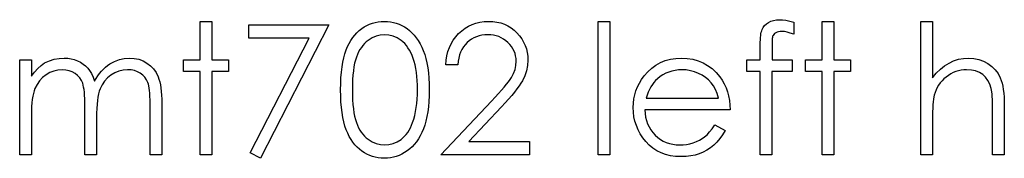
# Model space of a CAD drawing. Header units: inches. Extents: x -122 to 123, y -201 to 75.
# Tile 171 of 191: x -1.797 to -0.853, y 65.344 to 65.477. Entities that reach past the tile are written whole.
import ezdxf

# ---------------------------------------------------------------- set-up
doc = ezdxf.new("R2010")
doc.units = ezdxf.units.IN
doc.header["$MEASUREMENT"] = 0

msp = doc.modelspace()

# ---------------------------------------------------------------- linework, layer by layer
at = {"color": 7, "linetype": 'Continuous', "flags": 128}
for points in [[(-1.62425, 65.47572), (-1.61303, 65.47572), (-1.61303, 65.47572), (-1.61303, 65.43887), (-1.61303, 65.43887), (-1.597, 65.43887), (-1.597, 65.43887), (-1.597, 65.42765), (-1.597, 65.42765), (-1.61303, 65.42765), (-1.61303, 65.42765), (-1.61303, 65.34752), (-1.61303, 65.34752), (-1.62424, 65.34752), (-1.62424, 65.34752), (-1.62424, 65.42765), (-1.62424, 65.42765), (-1.64027, 65.42765), (-1.64027, 65.42765), (-1.64027, 65.43887), (-1.64027, 65.43887), (-1.62424, 65.43887), (-1.62424, 65.43887), (-1.62424, 65.47572)], [(-1.57777, 65.47252), (-1.50085, 65.47252), (-1.50085, 65.47252), (-1.56655, 65.34431), (-1.56655, 65.34431), (-1.57624, 65.34965), (-1.57624, 65.34965), (-1.51983, 65.4597), (-1.51983, 65.4597), (-1.57777, 65.4597), (-1.57777, 65.4597), (-1.57777, 65.47252)], [(-1.48963, 65.40997), (-1.48955, 65.41598), (-1.4893, 65.42164), (-1.48888, 65.42697), (-1.4883, 65.43193), (-1.48757, 65.43654), (-1.48665, 65.44079), (-1.48557, 65.4447), (-1.48434, 65.44826), (-1.48297, 65.45154), (-1.48144, 65.45462), (-1.47976, 65.45747), (-1.47796, 65.46015), (-1.47603, 65.4626), (-1.47398, 65.46486), (-1.47177, 65.46689), (-1.46942, 65.46874), (-1.46697, 65.47037), (-1.46444, 65.47179), (-1.46186, 65.473), (-1.45918, 65.47397), (-1.45645, 65.47475), (-1.45365, 65.4753), (-1.45079, 65.47562), (-1.44784, 65.47572), (-1.44784, 65.47572), (-1.44486, 65.47562), (-1.44193, 65.4753), (-1.4391, 65.47475), (-1.43632, 65.47397), (-1.43361, 65.473), (-1.43098, 65.47179), (-1.42841, 65.47037), (-1.42593, 65.46871), (-1.42355, 65.46686), (-1.42127, 65.46476), (-1.41914, 65.46245), (-1.41714, 65.45995), (-1.41526, 65.4572), (-1.41351, 65.45424), (-1.4119, 65.45106), (-1.4104, 65.44766), (-1.40907, 65.444), (-1.4079, 65.44004), (-1.40692, 65.43579), (-1.40612, 65.43123), (-1.40549, 65.42637), (-1.40504, 65.42119), (-1.40479, 65.41573), (-1.40469, 65.40997), (-1.40469, 65.40997), (-1.40479, 65.40424), (-1.40504, 65.3988), (-1.40549, 65.39364), (-1.40609, 65.38881), (-1.4069, 65.38428), (-1.40787, 65.38005), (-1.409, 65.37609), (-1.41033, 65.37246), (-1.4118, 65.36908), (-1.41341, 65.36592), (-1.41513, 65.36297), (-1.41701, 65.36022), (-1.41902, 65.35769), (-1.42117, 65.35538), (-1.42345, 65.35328), (-1.42585, 65.3514), (-1.42836, 65.34975), (-1.43093, 65.3483), (-1.43359, 65.34709), (-1.43629, 65.34609), (-1.43907, 65.34532), (-1.44193, 65.34477), (-1.44486, 65.34441), (-1.44784, 65.34431), (-1.44784, 65.34431), (-1.45079, 65.34441), (-1.45365, 65.34474), (-1.45645, 65.34529), (-1.45915, 65.34604), (-1.46181, 65.34699), (-1.46439, 65.3482), (-1.46689, 65.3496), (-1.46932, 65.3512), (-1.47165, 65.35303), (-1.47385, 65.35506), (-1.47591, 65.35731), (-1.47783, 65.35979), (-1.47964, 65.36244), (-1.48131, 65.36532), (-1.48287, 65.36843), (-1.48427, 65.37173), (-1.48552, 65.37531), (-1.48662, 65.37925), (-1.48752, 65.38353), (-1.48828, 65.38813), (-1.48888, 65.39307), (-1.4893, 65.39838), (-1.48955, 65.40401), (-1.48963, 65.40997)], [(-1.37745, 65.43406), (-1.38867, 65.43406), (-1.38867, 65.43406), (-1.38837, 65.43852), (-1.38772, 65.44277), (-1.38674, 65.4468), (-1.38539, 65.45066), (-1.38371, 65.45429), (-1.38168, 65.45775), (-1.3793, 65.46098), (-1.37657, 65.46401), (-1.37359, 65.46676), (-1.37041, 65.46914), (-1.36708, 65.47114), (-1.3636, 65.4728), (-1.35992, 65.47407), (-1.35609, 65.475), (-1.35208, 65.47555), (-1.3479, 65.47572), (-1.3479, 65.47572), (-1.34379, 65.47555), (-1.33986, 65.47502), (-1.33616, 65.47417), (-1.33263, 65.47297), (-1.32932, 65.47139), (-1.32622, 65.46949), (-1.32329, 65.46726), (-1.32058, 65.46466), (-1.31813, 65.46183), (-1.31603, 65.45887), (-1.31422, 65.45579), (-1.31275, 65.45261), (-1.31162, 65.44928), (-1.31079, 65.44583), (-1.31032, 65.44227), (-1.31014, 65.43857), (-1.31014, 65.43857), (-1.31047, 65.43336), (-1.31144, 65.42832), (-1.31305, 65.42347), (-1.31532, 65.41876), (-1.31678, 65.41635), (-1.31853, 65.41373), (-1.32058, 65.4109), (-1.32294, 65.40789), (-1.32562, 65.40464), (-1.32857, 65.40121), (-1.33185, 65.39757), (-1.33543, 65.39372), (-1.33543, 65.39372), (-1.36671, 65.36034), (-1.36671, 65.36034), (-1.30854, 65.36034), (-1.30854, 65.36034), (-1.30854, 65.34752), (-1.30854, 65.34752), (-1.39347, 65.34752), (-1.39347, 65.34752), (-1.345, 65.39925), (-1.345, 65.39925), (-1.34147, 65.40296), (-1.33826, 65.40641), (-1.33538, 65.40962), (-1.33283, 65.41257), (-1.3306, 65.4153), (-1.32867, 65.41776), (-1.32709, 65.41999), (-1.32582, 65.42196), (-1.32386, 65.42572), (-1.32246, 65.42958), (-1.32163, 65.43351), (-1.32136, 65.43756), (-1.32136, 65.43756), (-1.32148, 65.44012), (-1.32186, 65.44257), (-1.32246, 65.44493), (-1.32331, 65.4472), (-1.32444, 65.44941), (-1.32579, 65.45149), (-1.32737, 65.45349), (-1.32922, 65.45542), (-1.33125, 65.45717), (-1.33338, 65.4587), (-1.33561, 65.45997), (-1.33796, 65.46103), (-1.34044, 65.46185), (-1.34299, 65.46243), (-1.34567, 65.46278), (-1.34848, 65.4629), (-1.34848, 65.4629), (-1.35141, 65.46278), (-1.35421, 65.46243), (-1.35689, 65.46183), (-1.35944, 65.461), (-1.36187, 65.45995), (-1.36418, 65.45865), (-1.36636, 65.4571), (-1.36841, 65.45532), (-1.37029, 65.45334), (-1.37194, 65.45116), (-1.37339, 65.44878), (-1.37464, 65.44623), (-1.37567, 65.44347), (-1.37647, 65.44052), (-1.37707, 65.43739), (-1.37745, 65.43406)], [(-1.24283, 65.47572), (-1.23162, 65.47572), (-1.23162, 65.47572), (-1.23162, 65.34752), (-1.23162, 65.34752), (-1.24283, 65.34752), (-1.24283, 65.34752), (-1.24283, 65.47572)], [(-1.05534, 65.47497), (-1.05533, 65.46331), (-1.05533, 65.46331), (-1.05854, 65.46453), (-1.06149, 65.46541), (-1.06422, 65.46593), (-1.0667, 65.46611), (-1.0667, 65.46611), (-1.06838, 65.46601), (-1.06993, 65.46576), (-1.07131, 65.46531), (-1.07256, 65.46468), (-1.07361, 65.46393), (-1.07446, 65.46315), (-1.07509, 65.4623), (-1.07549, 65.4614), (-1.07564, 65.46085), (-1.07574, 65.4601), (-1.07587, 65.45915), (-1.07594, 65.45802), (-1.07602, 65.45667), (-1.07604, 65.45517), (-1.07609, 65.45344), (-1.07609, 65.45154), (-1.07609, 65.45154), (-1.07609, 65.43887), (-1.07609, 65.43887), (-1.05694, 65.43887), (-1.05694, 65.43887), (-1.05694, 65.42765), (-1.05694, 65.42765), (-1.07612, 65.42765), (-1.07612, 65.42765), (-1.07617, 65.34752), (-1.07617, 65.34752), (-1.08738, 65.34752), (-1.08738, 65.34752), (-1.08738, 65.42765), (-1.08738, 65.42765), (-1.10021, 65.42765), (-1.10021, 65.42765), (-1.10021, 65.43887), (-1.10021, 65.43887), (-1.08738, 65.43887), (-1.08738, 65.43887), (-1.08738, 65.45346), (-1.08738, 65.45346), (-1.08736, 65.45589), (-1.08726, 65.45812), (-1.08713, 65.46018), (-1.08693, 65.46208), (-1.08668, 65.46376), (-1.08636, 65.46528), (-1.08601, 65.46664), (-1.08558, 65.46779), (-1.08453, 65.46984), (-1.08315, 65.47167), (-1.08148, 65.4733), (-1.07947, 65.4747), (-1.07719, 65.47585), (-1.07469, 65.47668), (-1.07196, 65.47715), (-1.06901, 65.47733), (-1.06901, 65.47733), (-1.066, 65.47718), (-1.06272, 65.47675), (-1.05916, 65.476), (-1.05533, 65.47497)], [(-1.02809, 65.47572), (-1.01687, 65.47572), (-1.01687, 65.47572), (-1.01687, 65.43887), (-1.01687, 65.43887), (-1.00085, 65.43887), (-1.00085, 65.43887), (-1.00085, 65.42765), (-1.00085, 65.42765), (-1.01687, 65.42765), (-1.01687, 65.42765), (-1.01687, 65.34752), (-1.01687, 65.34752), (-1.02809, 65.34752), (-1.02809, 65.34752), (-1.02809, 65.42765), (-1.02809, 65.42765), (-1.04412, 65.42765), (-1.04412, 65.42765), (-1.04412, 65.43887), (-1.04412, 65.43887), (-1.02809, 65.43887), (-1.02809, 65.43887), (-1.02809, 65.47572)], [(-0.93354, 65.47572), (-0.92232, 65.47572), (-0.92232, 65.47572), (-0.92232, 65.42161), (-0.92232, 65.42161), (-0.91861, 65.42605), (-0.91471, 65.42988), (-0.91065, 65.43313), (-0.90639, 65.43576), (-0.90196, 65.43781), (-0.89733, 65.43929), (-0.89255, 65.44017), (-0.88756, 65.44047), (-0.88756, 65.44047), (-0.88251, 65.44014), (-0.87775, 65.43919), (-0.87329, 65.43756), (-0.86914, 65.43531), (-0.86538, 65.43251), (-0.86212, 65.42928), (-0.85942, 65.42557), (-0.85724, 65.42144), (-0.85634, 65.41911), (-0.85556, 65.41646), (-0.85491, 65.41353), (-0.85436, 65.41027), (-0.85396, 65.40669), (-0.85366, 65.40283), (-0.85346, 65.39865), (-0.85341, 65.39417), (-0.85341, 65.39417), (-0.85341, 65.34752), (-0.85341, 65.34752), (-0.86463, 65.34752), (-0.86463, 65.34752), (-0.86463, 65.39049), (-0.86463, 65.39049), (-0.86465, 65.39422), (-0.8647, 65.39762), (-0.8648, 65.4007), (-0.86495, 65.40348), (-0.86513, 65.40591), (-0.86535, 65.40802), (-0.86563, 65.40982), (-0.86593, 65.41127), (-0.86593, 65.41127), (-0.86728, 65.41548), (-0.86909, 65.41913), (-0.87134, 65.42221), (-0.87407, 65.42474), (-0.87725, 65.42672), (-0.88088, 65.42812), (-0.88499, 65.42898), (-0.88954, 65.42925), (-0.88954, 65.42925), (-0.89225, 65.42915), (-0.89488, 65.42882), (-0.89746, 65.42827), (-0.89993, 65.42752), (-0.90236, 65.42652), (-0.90469, 65.42534), (-0.90697, 65.42392), (-0.90917, 65.42229), (-0.91125, 65.42049), (-0.91313, 65.41861), (-0.91483, 65.41661), (-0.91636, 65.4145), (-0.91769, 65.4123), (-0.91884, 65.40999), (-0.91982, 65.40757), (-0.92059, 65.40506), (-0.92059, 65.40506), (-0.92099, 65.40323), (-0.92134, 65.40106), (-0.92164, 65.39853), (-0.92189, 65.39562), (-0.92207, 65.39239), (-0.92222, 65.38879), (-0.9223, 65.38485), (-0.92232, 65.38055), (-0.92232, 65.38055), (-0.92232, 65.34752), (-0.92232, 65.34752), (-0.93354, 65.34752), (-0.93354, 65.34752), (-0.93354, 65.47572)], [(-1.47841, 65.41002), (-1.47836, 65.40501), (-1.47816, 65.4003), (-1.47786, 65.3959), (-1.47746, 65.39184), (-1.47691, 65.38808), (-1.47626, 65.38463), (-1.47548, 65.3815), (-1.47458, 65.37869), (-1.47355, 65.37612), (-1.47243, 65.37371), (-1.4712, 65.37146), (-1.46985, 65.36938), (-1.46837, 65.36745), (-1.46679, 65.36567), (-1.46509, 65.36407), (-1.46329, 65.36262), (-1.45948, 65.36022), (-1.45557, 65.35851), (-1.45157, 65.35749), (-1.44746, 65.35714), (-1.44746, 65.35714), (-1.44333, 65.35746), (-1.43932, 65.35849), (-1.43547, 65.36014), (-1.43174, 65.36249), (-1.42996, 65.36392), (-1.42831, 65.3655), (-1.42675, 65.36728), (-1.4253, 65.3692), (-1.42397, 65.37128), (-1.42275, 65.37356), (-1.42164, 65.37599), (-1.42064, 65.37859), (-1.42064, 65.37859), (-1.41954, 65.38195), (-1.41856, 65.38546), (-1.41776, 65.38914), (-1.41709, 65.39297), (-1.41659, 65.39697), (-1.41621, 65.40116), (-1.41599, 65.40551), (-1.41591, 65.41002), (-1.41591, 65.41002), (-1.41599, 65.41453), (-1.41616, 65.41883), (-1.41651, 65.42292), (-1.41696, 65.4268), (-1.41756, 65.43048), (-1.41826, 65.43393), (-1.41914, 65.43719), (-1.42012, 65.44024), (-1.42122, 65.4431), (-1.42242, 65.44573), (-1.42372, 65.44818), (-1.42512, 65.45043), (-1.42663, 65.45249), (-1.42825, 65.45434), (-1.42996, 65.45599), (-1.43176, 65.45745), (-1.43554, 65.45982), (-1.4394, 65.46155), (-1.44338, 65.46255), (-1.44746, 65.4629), (-1.44746, 65.4629), (-1.45159, 65.46255), (-1.45562, 65.46155), (-1.4595, 65.45982), (-1.46329, 65.45745), (-1.46509, 65.45602), (-1.46677, 65.45442), (-1.46834, 65.45264), (-1.4698, 65.45071), (-1.47115, 65.44863), (-1.4724, 65.44638), (-1.47353, 65.44397), (-1.47455, 65.4414), (-1.47546, 65.43859), (-1.47623, 65.43546), (-1.47691, 65.43203), (-1.47743, 65.42825), (-1.47786, 65.42417), (-1.47816, 65.41979), (-1.47836, 65.41505), (-1.47841, 65.41002)], [(-1.79732, 65.43887), (-1.7861, 65.43887), (-1.7861, 65.43887), (-1.7861, 65.42299), (-1.7861, 65.42299), (-1.783, 65.4271), (-1.77984, 65.4306), (-1.77666, 65.43351), (-1.77343, 65.43584), (-1.77343, 65.43584), (-1.7689, 65.43786), (-1.76424, 65.43932), (-1.75948, 65.44017), (-1.7546, 65.44047), (-1.7546, 65.44047), (-1.7513, 65.44029), (-1.74809, 65.43982), (-1.74496, 65.43899), (-1.74193, 65.43784), (-1.73905, 65.43641), (-1.73647, 65.43478), (-1.73414, 65.43293), (-1.73212, 65.43085), (-1.73029, 65.42845), (-1.72856, 65.42557), (-1.72698, 65.42224), (-1.72553, 65.41841), (-1.72553, 65.41841), (-1.72403, 65.42104), (-1.72243, 65.42349), (-1.72072, 65.4258), (-1.71895, 65.42792), (-1.71707, 65.4299), (-1.71511, 65.4317), (-1.71306, 65.43336), (-1.71091, 65.43483), (-1.70645, 65.43729), (-1.70179, 65.43907), (-1.69701, 65.44012), (-1.69203, 65.44047), (-1.69203, 65.44047), (-1.68744, 65.44017), (-1.68314, 65.43929), (-1.67911, 65.43779), (-1.67535, 65.43571), (-1.67197, 65.43311), (-1.66904, 65.43003), (-1.66659, 65.4265), (-1.66461, 65.42246), (-1.66378, 65.42021), (-1.66308, 65.41768), (-1.66248, 65.4149), (-1.66198, 65.41185), (-1.6616, 65.40854), (-1.66133, 65.40496), (-1.66115, 65.40111), (-1.6611, 65.397), (-1.6611, 65.397), (-1.6611, 65.34752), (-1.6611, 65.34752), (-1.67232, 65.34752), (-1.67232, 65.34752), (-1.67232, 65.39705), (-1.67232, 65.39705), (-1.67235, 65.40055), (-1.67245, 65.40378), (-1.67262, 65.40671), (-1.67285, 65.40937), (-1.67315, 65.41172), (-1.67352, 65.4138), (-1.67395, 65.4156), (-1.67445, 65.41711), (-1.6757, 65.41971), (-1.67733, 65.42206), (-1.67933, 65.42412), (-1.68171, 65.42592), (-1.68439, 65.42737), (-1.68734, 65.42842), (-1.69052, 65.42905), (-1.69398, 65.42925), (-1.69398, 65.42925), (-1.69821, 65.42895), (-1.70224, 65.428), (-1.70612, 65.42645), (-1.70981, 65.42424), (-1.71316, 65.42154), (-1.71602, 65.41841), (-1.71839, 65.41485), (-1.7203, 65.4109), (-1.72107, 65.40864), (-1.72175, 65.40604), (-1.7223, 65.40308), (-1.72278, 65.39978), (-1.72313, 65.39612), (-1.7234, 65.39212), (-1.72355, 65.38776), (-1.7236, 65.38305), (-1.7236, 65.38305), (-1.7236, 65.34752), (-1.7236, 65.34752), (-1.73482, 65.34752), (-1.73482, 65.34752), (-1.73482, 65.39397), (-1.73482, 65.39397), (-1.73485, 65.3979), (-1.73495, 65.40153), (-1.73512, 65.40481), (-1.73535, 65.40777), (-1.73565, 65.4104), (-1.736, 65.41267), (-1.73642, 65.41465), (-1.73692, 65.41628), (-1.73815, 65.41908), (-1.73978, 65.42159), (-1.74181, 65.42379), (-1.74421, 65.42569), (-1.74691, 65.42725), (-1.74989, 65.42837), (-1.7531, 65.42903), (-1.75656, 65.42925), (-1.75656, 65.42925), (-1.76061, 65.42895), (-1.76454, 65.42802), (-1.76835, 65.4265), (-1.772, 65.42437), (-1.77536, 65.42171), (-1.77826, 65.41863), (-1.78069, 65.41515), (-1.78265, 65.41122), (-1.78345, 65.40902), (-1.78415, 65.40656), (-1.78475, 65.40381), (-1.78523, 65.40078), (-1.78563, 65.3975), (-1.78588, 65.39392), (-1.78605, 65.39009), (-1.7861, 65.38596), (-1.7861, 65.38596), (-1.7861, 65.34752), (-1.7861, 65.34752), (-1.79732, 65.34752), (-1.79732, 65.34752), (-1.79732, 65.43887)], [(-1.13101, 65.37637), (-1.12104, 65.37113), (-1.12104, 65.37113), (-1.12349, 65.36695), (-1.12612, 65.36319), (-1.12893, 65.35984), (-1.13193, 65.35693), (-1.13511, 65.35441), (-1.13847, 65.3522), (-1.14205, 65.3503), (-1.1458, 65.34872), (-1.14978, 65.34749), (-1.15402, 65.34662), (-1.1585, 65.34609), (-1.16323, 65.34592), (-1.16323, 65.34592), (-1.16849, 65.34614), (-1.17345, 65.34682), (-1.1781, 65.34795), (-1.18249, 65.34952), (-1.18654, 65.35155), (-1.19032, 65.35403), (-1.19383, 65.35696), (-1.19701, 65.36034), (-1.19986, 65.364), (-1.20234, 65.36778), (-1.20442, 65.37168), (-1.20612, 65.37571), (-1.20748, 65.37985), (-1.20843, 65.38408), (-1.20898, 65.38846), (-1.20918, 65.39294), (-1.20918, 65.39294), (-1.209, 65.39715), (-1.20853, 65.40126), (-1.2077, 65.40524), (-1.20655, 65.40912), (-1.20507, 65.41287), (-1.20327, 65.41651), (-1.20112, 65.42004), (-1.19866, 65.42344), (-1.19866, 65.42344), (-1.19518, 65.42742), (-1.19143, 65.4309), (-1.18739, 65.43381), (-1.18306, 65.43621), (-1.17846, 65.43806), (-1.17357, 65.43942), (-1.16841, 65.44019), (-1.16296, 65.44047), (-1.16296, 65.44047), (-1.15735, 65.44019), (-1.15201, 65.43934), (-1.14698, 65.43794), (-1.14225, 65.43599), (-1.13779, 65.43346), (-1.13363, 65.43035), (-1.12975, 65.4267), (-1.12617, 65.42249), (-1.12617, 65.42249), (-1.12387, 65.41921), (-1.12189, 65.41575), (-1.12019, 65.41207), (-1.11881, 65.40822), (-1.11771, 65.40416), (-1.11691, 65.3999), (-1.11643, 65.39545), (-1.11623, 65.39079), (-1.11623, 65.39079), (-1.19796, 65.39079), (-1.19796, 65.39079), (-1.19774, 65.38718), (-1.19724, 65.38373), (-1.19643, 65.38045), (-1.19533, 65.37734), (-1.19398, 65.37441), (-1.19233, 65.37163), (-1.19037, 65.36903), (-1.18815, 65.36658), (-1.18569, 65.36437), (-1.18311, 65.36244), (-1.18038, 65.36082), (-1.1775, 65.35949), (-1.1745, 65.35846), (-1.17134, 65.35774), (-1.16806, 65.35729), (-1.16463, 65.35714), (-1.16463, 65.35714), (-1.16128, 65.35726), (-1.158, 65.35766), (-1.15474, 65.35834), (-1.15154, 65.35926), (-1.14846, 65.36042), (-1.14563, 65.36177), (-1.14305, 65.36327), (-1.14069, 65.36495), (-1.13842, 65.36698), (-1.13604, 65.36958), (-1.13356, 65.37269), (-1.131, 65.37637)], [(-1.12745, 65.40201), (-1.12878, 65.40644), (-1.1304, 65.4104), (-1.13228, 65.41388), (-1.13443, 65.41688), (-1.13689, 65.41954), (-1.13974, 65.42191), (-1.14295, 65.42402), (-1.14653, 65.42585), (-1.15034, 65.42735), (-1.15427, 65.4284), (-1.15827, 65.42905), (-1.16238, 65.42925), (-1.16238, 65.42925), (-1.16573, 65.42913), (-1.16899, 65.42872), (-1.17212, 65.42805), (-1.1751, 65.42712), (-1.178, 65.4259), (-1.18076, 65.42444), (-1.18339, 65.42269), (-1.18592, 65.42069), (-1.18592, 65.42069), (-1.18767, 65.41903), (-1.1893, 65.41718), (-1.19083, 65.41515), (-1.19223, 65.41292), (-1.19353, 65.41047), (-1.19473, 65.40784), (-1.19581, 65.40504), (-1.19678, 65.40201), (-1.19678, 65.40201), (-1.12745, 65.40201)]]:
    msp.add_lwpolyline(points, dxfattribs=at)

doc.saveas('drawing.dxf')
